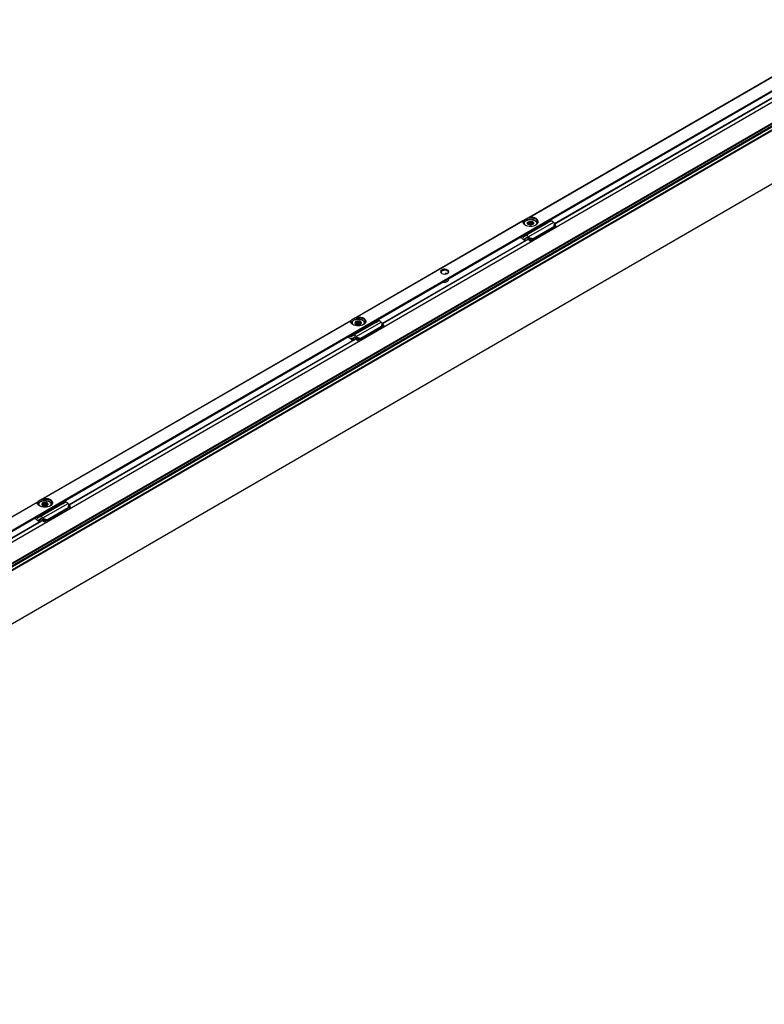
# Model space of a CAD drawing. Header units: millimetres. Extents: x -418 to 2050, y -784 to 1107.
# Tile 33 of 61: x 965 to 1301, y -764 to -319. Entities that reach past the tile are written whole.
import ezdxf

# ---------------------------------------------------------------- set-up
doc = ezdxf.new("R2010")
doc.units = ezdxf.units.MM

# ---------------------------------------------------------------- blocks, each defined once
blk = doc.blocks.new('REGLA_SV2-1340__34', base_point=(650.61, -764.37))
at = {"color": 7, "linetype": 'Continuous'}
for p, q in [((1664.6, -147.96), (661.59, -728.48)), ((1682.38, -174.63), (664.86, -763.55)), ((1206.31, -411.15), (1335.89, -336.16)), ((1128.53, -456.17), (1194.47, -418.01)), ((987.11, -538.02), (1116.69, -463.02)), ((845.68, -619.88), (975.27, -544.88))]:
    blk.add_line(p, q, dxfattribs=at)
at = {"color": 3, "linetype": 'Continuous'}
for p, q in [((1664.56, -148.05), (661.83, -728.4)), ((1680.3, -149.59), (662.78, -738.51)), ((662.97, -738.77), (1680.49, -149.85)), ((664.71, -739.05), (1682.24, -150.13)), ((664.9, -739.31), (1682.43, -150.39)), ((1673.11, -152.92), (669.97, -733.52)), ((1672.76, -152.8), (670.04, -733.15)), ((1682.43, -174.54), (664.9, -763.45)), ((1206.37, -411.25), (1335.48, -336.52)), ((1128.59, -456.27), (1194.54, -418.1)), ((987.17, -538.12), (1116.27, -463.39)), ((1116.27, -463.39), (1116.76, -463.12)), ((845.74, -619.97), (975.34, -544.97))]:
    blk.add_line(p, q, dxfattribs=at)
blk = doc.blocks.new('SOPORTE_SV2__35', base_point=(642.98, -759.21))
at = {"color": 3, "linetype": 'Continuous'}
for p, q in [((1333.43, -328.17), (1194.83, -408.39)), ((1195.12, -408.29), (1333.34, -328.29)), ((1198.41, -412.51), (1339.83, -330.66)), ((1192.01, -410.02), (1117.04, -453.41)), ((1191.92, -410.14), (1117.34, -453.3)), ((1120.62, -457.53), (1198.41, -412.51)), ((1205.83, -410.64), (1194.52, -417.19)), ((1206.03, -410.9), (1205.89, -412.57)), ((1206.29, -411.13), (1206.17, -412.54)), ((1192.03, -417.31), (1193.17, -416.65)), ((1194.72, -417.45), (1196.57, -417.96)), ((1194.83, -417.77), (1196.39, -418.2)), ((1114.23, -455.04), (975.62, -535.26)), ((1114.14, -455.16), (975.92, -535.16)), ((979.2, -539.38), (1120.62, -457.53)), ((1116.73, -462.21), (1128.05, -455.66)), ((1128.25, -455.92), (1128.11, -457.59)), ((1128.51, -456.15), (1128.39, -457.56)), ((1115.39, -461.67), (1114.25, -462.33)), ((1116.27, -463.39), (1116.76, -463.12)), ((1116.94, -462.47), (1118.79, -462.98)), ((1117.05, -462.79), (1118.61, -463.22)), ((972.81, -536.89), (834.2, -617.11)), ((972.71, -537.01), (834.5, -617.01)), ((975.31, -544.06), (986.63, -537.51)), ((837.78, -621.23), (979.2, -539.38)), ((986.83, -537.77), (986.68, -539.44)), ((987.09, -538), (986.97, -539.41)), ((973.97, -543.52), (972.83, -544.18)), ((975.52, -544.32), (977.37, -544.83)), ((975.62, -544.64), (977.19, -545.07))]:
    blk.add_line(p, q, dxfattribs=at)
at = {"color": 7, "linetype": 'Continuous'}
for p, q in [((1120.15, -458.18), (1335.49, -333.54)), ((1194.17, -408.77), (1192.4, -409.79)), ((1194.83, -408.39), (1194.17, -408.77)), ((1192.4, -409.79), (1192.01, -410.02)), ((1192.41, -411.16), (1192.41, -411.23)), ((1193.22, -416.62), (1203.35, -410.76)), ((1194.07, -411.32), (1194.12, -411.23)), ((1194.36, -411.57), (1194.07, -411.32)), ((1194.12, -411.23), (1194.11, -411.12)), ((1194.22, -411.44), (1194.22, -410.82)), ((1194.27, -411.49), (1194.27, -410.49)), ((1194.27, -410.49), (1194.6, -410.53)), ((1194.38, -411.59), (1194.36, -411.57)), ((1194.6, -411.7), (1194.6, -410.53)), ((1195.26, -410.37), (1195.6, -410.18)), ((1195.26, -411.83), (1195.26, -410.37)), ((1195.6, -410.18), (1195.89, -410.42)), ((1195.6, -411.83), (1195.6, -410.18)), ((1195.89, -411.79), (1195.89, -410.42)), ((1196.21, -418.45), (1205.52, -413.06)), ((1196.45, -411.58), (1196.45, -410.68)), ((1196.45, -410.68), (1196.74, -410.69)), ((1196.6, -411.42), (1196.55, -411.52)), ((1196.57, -417.96), (1205.89, -412.57)), ((1196.69, -411.22), (1196.69, -411.01)), ((1196.69, -411.01), (1196.71, -411.12)), ((1198.41, -411.16), (1198.4, -411.24)), ((1203.35, -410.76), (1202.67, -410.42)), ((1204.53, -410.07), (1203.35, -410.76)), ((1205.56, -413.01), (1205.52, -413.06)), ((1205.67, -412.86), (1205.56, -413.01)), ((1205.66, -412.9), (1206.31, -412.55)), ((1205.89, -412.57), (1205.67, -412.86)), ((1205.82, -412.78), (1205.77, -412.82)), ((1206.17, -412.54), (1205.82, -412.78)), ((1206.03, -410.9), (1205.83, -410.64)), ((1205.89, -412.57), (1206.17, -412.54)), ((1206.29, -411.13), (1206.03, -410.9)), ((1206.17, -412.54), (1206.91, -412.15)), ((1206.91, -412.15), (1206.29, -411.13)), ((1206.91, -412.15), (1206.31, -412.55)), ((1191.66, -417.94), (1190.6, -417.41)), ((1192.03, -417.31), (1191.36, -416.97)), ((1193.17, -416.65), (1192.28, -417.31)), ((1193.7, -417.49), (1192.81, -418.15)), ((1193.94, -417.5), (1192.81, -418.15)), ((1193.22, -416.62), (1193.17, -416.65)), ((1193.72, -417.48), (1193.7, -417.49)), ((1194.35, -417.93), (1194.15, -417.67)), ((1194.72, -417.45), (1194.5, -417.74)), ((1194.72, -417.45), (1194.52, -417.19)), ((1194.83, -417.77), (1194.72, -417.45)), ((1196.31, -414.16), (1196.31, -414.33)), ((1196.77, -414.05), (1196.77, -414.22)), ((1192.8, -418.78), (1192.75, -418.9)), ((1192.81, -418.15), (1192.76, -418.18)), ((1194.5, -417.74), (1194.35, -417.93)), ((1194.63, -417.92), (1194.49, -418.02)), ((1195.14, -419.02), (1194.49, -418.02)), ((1194.83, -417.77), (1194.63, -417.92)), ((1195.47, -418.77), (1194.83, -417.77)), ((1195.14, -419.02), (1196.06, -418.45)), ((1195.47, -418.77), (1195.14, -419.02)), ((1195.47, -418.77), (1196.39, -418.2)), ((1196.39, -418.2), (1196.06, -418.45)), ((1196.35, -418.25), (1196.21, -418.45)), ((1196.39, -418.2), (1196.35, -418.25)), ((1196.39, -418.2), (1196.57, -417.96)), ((1156.91, -434.01), (1156.91, -433.85)), ((1114.62, -454.81), (1114.23, -455.04)), ((1116.39, -453.79), (1114.62, -454.81)), ((1114.62, -456.18), (1114.62, -456.25)), ((1125.56, -455.78), (1115.43, -461.64)), ((1116.33, -456.06), (1116.19, -456.14)), ((1116.19, -456.14), (1116.42, -456.42)), ((1116.33, -456.31), (1116.33, -456.06)), ((1117.04, -453.41), (1116.39, -453.79)), ((1116.74, -455.36), (1116.6, -455.67)), ((1116.6, -456.61), (1116.6, -455.67)), ((1117.1, -455.45), (1116.74, -455.36)), ((1116.74, -456.68), (1116.74, -455.36)), ((1117.1, -456.8), (1117.1, -455.45)), ((1118.17, -455.25), (1117.81, -455.39)), ((1117.81, -456.85), (1117.81, -455.39)), ((1118.17, -456.79), (1118.17, -455.25)), ((1118.39, -455.53), (1118.17, -455.25)), ((1118.39, -456.73), (1118.39, -455.53)), ((1118.58, -456.65), (1118.65, -456.61)), ((1128.11, -457.59), (1118.79, -462.98)), ((1119.05, -455.91), (1118.83, -455.86)), ((1118.83, -456.42), (1118.83, -455.86)), ((1118.92, -456.22), (1119.05, -455.91)), ((1120.62, -456.18), (1120.62, -456.25)), ((1125.56, -455.78), (1124.89, -455.44)), ((1125.56, -455.78), (1126.75, -455.09)), ((1128.53, -457.57), (1127.88, -457.92)), ((1128.11, -457.59), (1127.89, -457.88)), ((1128.39, -457.56), (1128.03, -457.8)), ((1128.25, -455.92), (1128.05, -455.66)), ((1128.39, -457.56), (1128.11, -457.59)), ((1128.51, -456.15), (1128.25, -455.92)), ((1129.13, -457.17), (1128.39, -457.56)), ((1129.13, -457.17), (1128.51, -456.15)), ((1129.13, -457.17), (1128.53, -457.57)), ((978.73, -540.03), (1118.17, -459.32)), ((1114.25, -462.33), (1113.58, -461.99)), ((1115.39, -461.67), (1114.49, -462.33)), ((1115.43, -461.64), (1115.39, -461.67)), ((1118.17, -459.32), (1120.15, -458.18)), ((1127.74, -458.08), (1118.43, -463.47)), ((1120.3, -458.31), (1120.3, -458.48)), ((1120.49, -458.05), (1120.49, -458.21)), ((1127.78, -458.03), (1127.74, -458.08)), ((1127.89, -457.88), (1127.78, -458.03)), ((1128.03, -457.8), (1127.98, -457.83)), ((1113.88, -462.96), (1112.82, -462.43)), ((1115.02, -463.79), (1114.97, -463.92)), ((1115.03, -463.17), (1114.98, -463.2)), ((1115.92, -462.51), (1115.03, -463.17)), ((1115.03, -463.17), (1116.16, -462.52)), ((1115.93, -462.5), (1115.92, -462.51)), ((1116.57, -462.95), (1116.37, -462.69)), ((1116.57, -462.95), (1116.72, -462.76)), ((1116.71, -463.04), (1116.84, -462.94)), ((1117.35, -464.04), (1116.71, -463.04)), ((1116.72, -462.76), (1116.94, -462.47)), ((1116.94, -462.47), (1116.73, -462.21)), ((1116.84, -462.94), (1117.05, -462.79)), ((1117.05, -462.79), (1116.94, -462.47)), ((1117.69, -463.79), (1117.05, -462.79)), ((1117.69, -463.79), (1117.35, -464.04)), ((1118.61, -463.22), (1117.69, -463.79)), ((1118.61, -463.22), (1118.27, -463.47)), ((1118.57, -463.27), (1118.43, -463.47)), ((1118.61, -463.22), (1118.57, -463.27)), ((1118.79, -462.98), (1118.61, -463.22)), ((973.2, -536.66), (972.81, -536.89)), ((974.97, -535.64), (973.2, -536.66)), ((984.14, -537.63), (974.01, -543.49)), ((975.62, -535.26), (974.97, -535.64)), ((975.32, -537.21), (975.18, -537.53)), ((975.18, -538.46), (975.18, -537.53)), ((975.32, -538.53), (975.32, -537.21)), ((975.68, -537.3), (975.32, -537.21)), ((975.68, -538.65), (975.68, -537.3)), ((976.75, -537.1), (976.39, -537.25)), ((976.39, -538.7), (976.39, -537.25)), ((976.75, -538.65), (976.75, -537.1)), ((976.97, -537.38), (976.75, -537.1)), ((976.97, -538.58), (976.97, -537.38)), ((984.14, -537.63), (983.47, -537.29)), ((984.14, -537.63), (985.33, -536.94)), ((986.83, -537.77), (986.63, -537.51)), ((837.31, -621.88), (976.75, -541.17)), ((973.2, -538.03), (973.21, -538.11)), ((974.91, -537.91), (974.77, -537.99)), ((974.77, -537.99), (975, -538.27)), ((974.91, -538.16), (974.91, -537.91)), ((976.75, -541.17), (978.73, -540.03)), ((986.32, -539.93), (977, -545.32)), ((977.16, -538.5), (977.22, -538.46)), ((986.68, -539.44), (977.37, -544.83)), ((977.41, -538.27), (977.41, -537.71)), ((977.63, -537.76), (977.41, -537.71)), ((977.49, -538.07), (977.63, -537.76)), ((978.88, -540.16), (978.88, -540.33)), ((979.06, -539.9), (979.06, -540.06)), ((979.2, -538.03), (979.2, -538.1)), ((986.35, -539.88), (986.32, -539.93)), ((986.47, -539.73), (986.35, -539.88)), ((986.68, -539.44), (986.47, -539.73)), ((986.61, -539.65), (986.56, -539.68)), ((986.97, -539.41), (986.61, -539.65)), ((986.97, -539.41), (986.68, -539.44)), ((987.09, -538), (986.83, -537.77)), ((987.71, -539.02), (986.97, -539.41)), ((987.71, -539.02), (987.09, -538)), ((987.71, -539.02), (987.11, -539.42)), ((972.46, -544.81), (971.4, -544.28)), ((972.83, -544.18), (972.16, -543.84)), ((973.97, -543.52), (973.07, -544.18)), ((973.6, -545.65), (973.55, -545.77)), ((973.6, -545.02), (973.56, -545.05)), ((974.5, -544.36), (973.6, -545.02)), ((973.6, -545.02), (974.74, -544.37)), ((974.01, -543.49), (973.97, -543.52)), ((974.51, -544.35), (974.5, -544.36)), ((975.15, -544.8), (974.95, -544.54)), ((975.15, -544.8), (975.3, -544.61)), ((975.29, -544.89), (975.42, -544.79)), ((975.93, -545.89), (975.29, -544.89)), ((975.3, -544.61), (975.52, -544.32)), ((975.52, -544.32), (975.31, -544.06)), ((975.42, -544.79), (975.62, -544.64)), ((975.62, -544.64), (975.52, -544.32)), ((976.27, -545.64), (975.62, -544.64)), ((976.27, -545.64), (975.93, -545.89)), ((977.19, -545.07), (976.27, -545.64)), ((977.19, -545.07), (976.85, -545.32)), ((977.15, -545.12), (977, -545.32)), ((977.19, -545.07), (977.15, -545.12)), ((977.37, -544.83), (977.19, -545.07))]:
    blk.add_line(p, q, dxfattribs=at)
for centre, radius, start, end in [((1194.61, -411.13), 0.504, 141.4388, 178.6694), ((1195.36, -412.25), 1.88, 92.8922, 113.7103), ((1196.2, -411.11), 0.504, 321.4388, 358.6694), ((1206.24, -413.54), 0.867, 123.5454, 142.3893), ((1185.28, -426.26), 10.48, 44.5866, 52.547), ((1184.8, -426.69), 11.26, 44.6858, 49.0416), ((1117.62, -457.53), 2.15, 85.0143, 104.03), ((1119.53, -457.68), 1.09, 330.9057, 346.8177), ((1119.53, -457.51), 1.09, 330.9057, 335.5565), ((1128.46, -458.56), 0.867, 123.5454, 142.3893), ((1107.5, -471.28), 10.48, 44.5866, 52.547), ((1107.02, -471.71), 11.26, 44.6858, 49.0416), ((976.2, -539.39), 2.15, 85.0143, 104.03), ((978.11, -539.53), 1.09, 330.9057, 346.8177), ((978.11, -539.37), 1.09, 330.9057, 335.5565), ((987.04, -540.41), 0.867, 123.5454, 142.3893), ((966.08, -553.13), 10.48, 44.5866, 52.547), ((965.6, -553.56), 11.26, 44.6858, 49.0416)]:
    blk.add_arc(centre, radius, start, end, dxfattribs=at)
for points, knots in [([(1198.66, -410.51), (1198.56, -410.19), (1198.34, -409.46), (1197.13, -408.85), (1195.72, -408.55), (1194.69, -408.69), (1194.17, -408.77)], [0, 0, 0, 0, 0.965075, 2.221676, 3.738236, 5.304896, 5.304896, 5.304896, 5.304896]), ([(1195.12, -408.29), (1195.09, -408.29), (1195.04, -408.3), (1194.97, -408.32), (1194.9, -408.35), (1194.85, -408.38), (1194.83, -408.39)], [0, 0, 0, 0, 0.08736, 0.1587097, 0.2353409, 0.3163109, 0.3163109, 0.3163109, 0.3163109]), ([(1197.87, -411.74), (1198.3, -411.43), (1199.1, -410.84), (1198.66, -409.17), (1197.05, -408.39), (1195.81, -408.32), (1195.12, -408.29)], [0, 0, 0, 0, 1.455255, 2.691301, 4.367062, 6.435058, 6.435058, 6.435058, 6.435058]), ([(1192.01, -410.02), (1192, -410.03), (1191.98, -410.04), (1191.95, -410.07), (1191.93, -410.1), (1191.92, -410.13), (1191.92, -410.14)], [0, 0, 0, 0, 0.0408159, 0.0792537, 0.127506, 0.1619258, 0.1619258, 0.1619258, 0.1619258]), ([(1191.92, -410.14), (1191.95, -410.45), (1192.03, -411.14), (1192.62, -411.53), (1192.94, -411.74)], [0, 0, 0, 0, 0.890353, 1.989812, 1.989812, 1.989812, 1.989812]), ([(1192.4, -409.79), (1192.33, -409.91), (1192.19, -410.13), (1192.17, -410.38), (1192.16, -410.51)], [0, 0, 0, 0, 0.3959861, 0.7662165, 0.7662165, 0.7662165, 0.7662165]), ([(1192.16, -410.51), (1192.2, -410.74), (1192.3, -411.25), (1192.72, -411.57), (1192.94, -411.74)], [0, 0, 0, 0, 0.687645, 1.506294, 1.506294, 1.506294, 1.506294]), ([(1198.41, -411.16), (1198.4, -411.08), (1198.39, -410.89), (1198.27, -410.57), (1198.05, -410.28), (1197.73, -409.99), (1197.31, -409.73), (1196.8, -409.53), (1196.16, -409.38), (1195.51, -409.33), (1194.76, -409.37), (1194.11, -409.49), (1193.5, -409.73), (1193.06, -410), (1192.74, -410.29), (1192.55, -410.58), (1192.43, -410.87), (1192.41, -411.07), (1192.41, -411.16)], [0, 0, 0, 0, 0.2446, 0.579496, 0.993709, 1.326785, 1.866913, 2.456779, 2.982264, 3.842095, 4.392626, 5.227351, 5.817217, 6.357345, 6.748053, 7.104787, 7.401351, 7.684349, 7.684349, 7.684349, 7.684349]), ([(1192.94, -411.74), (1193.31, -411.91), (1194.09, -412.26), (1195.41, -412.37), (1196.72, -412.26), (1197.5, -411.91), (1197.87, -411.74)], [0, 0, 0, 0, 1.213054, 2.555157, 3.897261, 5.110315, 5.110315, 5.110315, 5.110315]), ([(1194.07, -411.32), (1194.01, -411.17), (1193.88, -410.86), (1194.12, -410.62), (1194.25, -410.49)], [0, 0, 0, 0, 0.4356856, 0.9330723, 0.9330723, 0.9330723, 0.9330723]), ([(1194.38, -411.59), (1194.32, -411.55), (1194.2, -411.48), (1194.11, -411.37), (1194.07, -411.32)], [0, 0, 0, 0, 0.2239465, 0.4200718, 0.4200718, 0.4200718, 0.4200718]), ([(1194.22, -410.82), (1194.22, -410.79), (1194.23, -410.74), (1194.24, -410.66), (1194.25, -410.58), (1194.26, -410.52), (1194.27, -410.49)], [0, 0, 0, 0, 0.0765587, 0.1596244, 0.2416197, 0.3297372, 0.3297372, 0.3297372, 0.3297372]), ([(1194.25, -410.49), (1194.45, -410.38), (1194.87, -410.16), (1195.35, -410.17), (1195.6, -410.18)], [0, 0, 0, 0, 0.667155, 1.406092, 1.406092, 1.406092, 1.406092]), ([(1195.6, -410.18), (1195.74, -410.19), (1196, -410.22), (1196.33, -410.34), (1196.59, -410.5), (1196.69, -410.63), (1196.74, -410.69)], [0, 0, 0, 0, 0.403195, 0.789133, 1.060802, 1.29056, 1.29056, 1.29056, 1.29056]), ([(1195.89, -410.42), (1196, -410.45), (1196.2, -410.51), (1196.37, -410.62), (1196.45, -410.68)], [0, 0, 0, 0, 0.3295971, 0.6222375, 0.6222375, 0.6222375, 0.6222375]), ([(1196.55, -411.52), (1196.53, -411.53), (1196.49, -411.56), (1196.45, -411.58), (1196.43, -411.59)], [0, 0, 0, 0, 0.0704419, 0.1428296, 0.1428296, 0.1428296, 0.1428296]), ([(1198.21, -413.01), (1198, -413.22), (1197.54, -413.71), (1196.9, -413.89), (1196.54, -413.99)], [0, 0, 0, 0, 0.876211, 1.967943, 1.967943, 1.967943, 1.967943]), ([(1196.74, -410.69), (1196.8, -410.84), (1196.93, -411.15), (1196.68, -411.39), (1196.55, -411.52)], [0, 0, 0, 0, 0.4357913, 0.9355038, 0.9355038, 0.9355038, 0.9355038]), ([(1196.74, -410.69), (1196.74, -410.72), (1196.73, -410.77), (1196.72, -410.86), (1196.71, -410.94), (1196.7, -410.99), (1196.69, -411.01)], [0, 0, 0, 0, 0.0879914, 0.1698783, 0.2530704, 0.3297372, 0.3297372, 0.3297372, 0.3297372]), ([(1196.77, -414.22), (1197.17, -414.08), (1197.87, -413.84), (1198.22, -413.19), (1198.38, -412.91)], [0, 0, 0, 0, 1.214021, 2.142533, 2.142533, 2.142533, 2.142533]), ([(1196.77, -414.05), (1197.12, -413.93), (1197.75, -413.72), (1198.14, -413.18), (1198.31, -412.95)], [0, 0, 0, 0, 1.082248, 1.936394, 1.936394, 1.936394, 1.936394]), ([(1197.87, -411.74), (1198.1, -411.57), (1198.51, -411.25), (1198.61, -410.74), (1198.66, -410.51)], [0, 0, 0, 0, 0.818649, 1.506294, 1.506294, 1.506294, 1.506294]), ([(1205.83, -410.64), (1205.62, -410.4), (1205.27, -409.99), (1204.75, -410.05), (1204.53, -410.07)], [0, 0, 0, 0, 0.879341, 1.502415, 1.502415, 1.502415, 1.502415]), ([(1192.03, -417.31), (1192.07, -417.32), (1192.15, -417.36), (1192.22, -417.33), (1192.26, -417.32)], [0, 0, 0, 0, 0.1279345, 0.2345827, 0.2345827, 0.2345827, 0.2345827]), ([(1194.52, -417.19), (1194.31, -416.95), (1193.96, -416.54), (1193.43, -416.6), (1193.22, -416.62)], [0, 0, 0, 0, 0.879341, 1.502415, 1.502415, 1.502415, 1.502415]), ([(1194.15, -417.67), (1194.08, -417.59), (1193.96, -417.46), (1193.79, -417.48), (1193.72, -417.48)], [0, 0, 0, 0, 0.2931137, 0.500805, 0.500805, 0.500805, 0.500805]), ([(1195.82, -414.39), (1195.9, -414.38), (1196.06, -414.37), (1196.22, -414.34), (1196.31, -414.33)], [0, 0, 0, 0, 0.2468578, 0.4927179, 0.4927179, 0.4927179, 0.4927179]), ([(1196.17, -414.19), (1196.19, -414.18), (1196.24, -414.18), (1196.28, -414.17), (1196.31, -414.16)], [0, 0, 0, 0, 0.0691223, 0.1381315, 0.1381315, 0.1381315, 0.1381315]), ([(1196.54, -413.99), (1196.53, -413.99), (1196.51, -414), (1196.49, -414), (1196.48, -414.01)], [0, 0, 0, 0, 0.03052384, 0.06108755, 0.06108755, 0.06108755, 0.06108755]), ([(1192.76, -418.18), (1192.67, -418.22), (1192.48, -418.29), (1192.28, -418.23), (1192.18, -418.19)], [0, 0, 0, 0, 0.2772697, 0.5991556, 0.5991556, 0.5991556, 0.5991556]), ([(1193.16, -418.77), (1193.09, -418.79), (1192.95, -418.83), (1192.82, -418.88), (1192.75, -418.9)], [0, 0, 0, 0, 0.2122461, 0.4247161, 0.4247161, 0.4247161, 0.4247161]), ([(1192.8, -418.78), (1192.91, -418.74), (1193.11, -418.67), (1193.35, -418.6), (1193.5, -418.55), (1193.55, -418.54), (1193.57, -418.53)], [0, 0, 0, 0, 0.3297602, 0.6589737, 0.7331946, 0.8073878, 0.8073878, 0.8073878, 0.8073878]), ([(1194.49, -418.02), (1194.48, -418.01), (1194.46, -418), (1194.42, -417.98), (1194.39, -417.96), (1194.36, -417.94), (1194.35, -417.93)], [0, 0, 0, 0, 0.0408745, 0.0819997, 0.1230501, 0.1643534, 0.1643534, 0.1643534, 0.1643534]), ([(1196.06, -418.45), (1196.07, -418.45), (1196.09, -418.45), (1196.13, -418.45), (1196.17, -418.45), (1196.2, -418.45), (1196.21, -418.45)], [0, 0, 0, 0, 0.0384606, 0.076677, 0.1145063, 0.152093, 0.152093, 0.152093, 0.152093]), ([(1158.04, -432.14), (1157.59, -432), (1156.7, -431.71), (1155.44, -431.9), (1154.52, -432.95), (1155.07, -433.45), (1155.35, -433.7)], [0, 0, 0, 0, 1.383236, 2.765803, 3.721655, 4.680409, 4.680409, 4.680409, 4.680409]), ([(1157.86, -432.45), (1157.58, -432.34), (1157, -432.11), (1156.11, -432.19), (1155.29, -432.47), (1155.12, -432.93), (1155.04, -433.12)], [0, 0, 0, 0, 0.884332, 1.839193, 2.658943, 3.257962, 3.257962, 3.257962, 3.257962]), ([(1157.86, -432.53), (1157.58, -432.42), (1157, -432.19), (1156.12, -432.27), (1155.35, -432.53), (1155.13, -432.95), (1155.04, -433.12)], [0, 0, 0, 0, 0.884332, 1.839193, 2.609649, 3.184466, 3.184466, 3.184466, 3.184466]), ([(1155.04, -433.12), (1155.04, -433.14), (1155.04, -433.16), (1155.04, -433.19), (1155.04, -433.21)], [0, 0, 0, 0, 0.04227163, 0.08418041, 0.08418041, 0.08418041, 0.08418041]), ([(1155.04, -433.21), (1155.08, -433.31), (1155.16, -433.53), (1155.35, -433.67), (1155.45, -433.75)], [0, 0, 0, 0, 0.3176636, 0.6920258, 0.6920258, 0.6920258, 0.6920258]), ([(1157.15, -433.71), (1157.12, -433.71), (1157.06, -433.71), (1156.99, -433.73), (1156.93, -433.78), (1156.92, -433.82), (1156.91, -433.85)], [0, 0, 0, 0, 0.0833404, 0.1596423, 0.2339038, 0.30153, 0.30153, 0.30153, 0.30153]), ([(1157.67, -433.86), (1157.59, -433.83), (1157.42, -433.76), (1157.24, -433.73), (1157.15, -433.71)], [0, 0, 0, 0, 0.2621151, 0.5445455, 0.5445455, 0.5445455, 0.5445455]), ([(1158.34, -433.12), (1158.31, -432.99), (1158.25, -432.7), (1158, -432.54), (1157.86, -432.45)], [0, 0, 0, 0, 0.3864353, 0.8596324, 0.8596324, 0.8596324, 0.8596324]), ([(1158.34, -433.12), (1158.3, -433.01), (1158.21, -432.76), (1157.98, -432.61), (1157.86, -432.53)], [0, 0, 0, 0, 0.3539248, 0.781595, 0.781595, 0.781595, 0.781595]), ([(1157.94, -433.75), (1158.04, -433.67), (1158.23, -433.53), (1158.31, -433.31), (1158.34, -433.21)], [0, 0, 0, 0, 0.3743622, 0.6920258, 0.6920258, 0.6920258, 0.6920258]), ([(1158.03, -433.7), (1158.31, -433.44), (1158.87, -432.92), (1158.31, -432.4), (1158.04, -432.14)], [0, 0, 0, 0, 0.959582, 1.917227, 1.917227, 1.917227, 1.917227]), ([(1158.34, -433.21), (1158.34, -433.19), (1158.34, -433.16), (1158.34, -433.14), (1158.34, -433.12)], [0, 0, 0, 0, 0.0418557, 0.08418041, 0.08418041, 0.08418041, 0.08418041]), ([(1155.89, -437.5), (1156.01, -437.54), (1156.28, -437.61), (1156.83, -437.64), (1157.47, -437.55), (1158.15, -437.24), (1158.28, -436.84), (1158.34, -436.67)], [0, 0, 0, 0, 0.393099, 0.817655, 1.66033, 2.344422, 2.876379, 2.876379, 2.876379, 2.876379]), ([(1158.34, -436.67), (1158.33, -436.58), (1158.31, -436.41), (1158.19, -436.27), (1158.13, -436.2)], [0, 0, 0, 0, 0.2479844, 0.5215295, 0.5215295, 0.5215295, 0.5215295]), ([(1114.14, -455.16), (1114.14, -455.14), (1114.15, -455.12), (1114.17, -455.08), (1114.2, -455.06), (1114.22, -455.04), (1114.23, -455.04)], [0, 0, 0, 0, 0.045999, 0.0826403, 0.121086, 0.1619111, 0.1619111, 0.1619111, 0.1619111]), ([(1115.16, -456.76), (1114.83, -456.55), (1114.25, -456.16), (1114.17, -455.47), (1114.14, -455.16)], [0, 0, 0, 0, 1.099459, 1.989812, 1.989812, 1.989812, 1.989812]), ([(1114.37, -455.53), (1114.39, -455.4), (1114.41, -455.15), (1114.55, -454.93), (1114.62, -454.81)], [0, 0, 0, 0, 0.3702304, 0.7662165, 0.7662165, 0.7662165, 0.7662165]), ([(1115.16, -456.76), (1114.93, -456.59), (1114.52, -456.27), (1114.42, -455.76), (1114.37, -455.53)], [0, 0, 0, 0, 0.818649, 1.506294, 1.506294, 1.506294, 1.506294]), ([(1114.62, -456.18), (1114.63, -456.09), (1114.65, -455.89), (1114.77, -455.58), (1114.98, -455.3), (1115.3, -455.01), (1115.72, -454.75), (1116.33, -454.51), (1116.98, -454.38), (1117.68, -454.35), (1118.32, -454.39), (1118.93, -454.52), (1119.5, -454.73), (1119.94, -454.99), (1120.29, -455.31), (1120.48, -455.59), (1120.6, -455.88), (1120.61, -456.07), (1120.62, -456.18)], [0, 0, 0, 0, 0.282998, 0.579562, 0.993775, 1.32685, 1.866979, 2.456845, 3.291569, 3.842101, 4.547116, 5.227569, 5.707593, 6.357304, 6.748012, 7.104746, 7.356366, 7.684193, 7.684193, 7.684193, 7.684193]), ([(1120.09, -456.76), (1119.72, -456.93), (1118.94, -457.28), (1117.62, -457.39), (1116.31, -457.28), (1115.53, -456.93), (1115.16, -456.76)], [0, 0, 0, 0, 1.213054, 2.555157, 3.897261, 5.110315, 5.110315, 5.110315, 5.110315]), ([(1116.74, -455.35), (1116.64, -455.4), (1116.46, -455.5), (1116.25, -455.71), (1116.18, -455.91), (1116.17, -456.05), (1116.19, -456.11), (1116.19, -456.14)], [0, 0, 0, 0, 0.33574, 0.619983, 0.868795, 0.956908, 1.043796, 1.043796, 1.043796, 1.043796]), ([(1116.19, -456.14), (1116.23, -456.23), (1116.32, -456.43), (1116.5, -456.55), (1116.6, -456.61)], [0, 0, 0, 0, 0.2912348, 0.6416786, 0.6416786, 0.6416786, 0.6416786]), ([(1116.6, -455.67), (1116.53, -455.73), (1116.41, -455.83), (1116.36, -455.99), (1116.33, -456.06)], [0, 0, 0, 0, 0.2557517, 0.4766224, 0.4766224, 0.4766224, 0.4766224]), ([(1116.39, -453.79), (1116.91, -453.71), (1117.94, -453.56), (1119.35, -453.87), (1120.55, -454.47), (1120.78, -455.21), (1120.87, -455.53)], [0, 0, 0, 0, 1.56666, 3.08322, 4.339821, 5.304896, 5.304896, 5.304896, 5.304896]), ([(1116.42, -456.42), (1116.44, -456.45), (1116.5, -456.52), (1116.57, -456.58), (1116.6, -456.61)], [0, 0, 0, 0, 0.128614, 0.2683801, 0.2683801, 0.2683801, 0.2683801]), ([(1116.6, -456.61), (1116.62, -456.62), (1116.66, -456.64), (1116.69, -456.66), (1116.71, -456.67)], [0, 0, 0, 0, 0.0601138, 0.1218784, 0.1218784, 0.1218784, 0.1218784]), ([(1116.71, -456.67), (1117.02, -456.77), (1117.65, -456.95), (1118.27, -456.75), (1118.58, -456.65)], [0, 0, 0, 0, 0.959348, 1.912814, 1.912814, 1.912814, 1.912814]), ([(1118.17, -455.25), (1117.93, -455.21), (1117.44, -455.13), (1116.98, -455.28), (1116.74, -455.35)], [0, 0, 0, 0, 0.73051, 1.44691, 1.44691, 1.44691, 1.44691]), ([(1117.04, -453.41), (1117.07, -453.4), (1117.11, -453.37), (1117.19, -453.34), (1117.27, -453.31), (1117.32, -453.31), (1117.34, -453.3)], [0, 0, 0, 0, 0.0809514, 0.1575667, 0.256438, 0.316333, 0.316333, 0.316333, 0.316333]), ([(1117.34, -453.3), (1118.03, -453.34), (1119.27, -453.41), (1120.88, -454.19), (1121.32, -455.86), (1120.52, -456.45), (1120.09, -456.76)], [0, 0, 0, 0, 2.067995, 3.743757, 4.979803, 6.435058, 6.435058, 6.435058, 6.435058]), ([(1119.05, -455.91), (1119.03, -455.83), (1118.96, -455.65), (1118.73, -455.46), (1118.46, -455.32), (1118.27, -455.27), (1118.17, -455.25)], [0, 0, 0, 0, 0.25497, 0.568479, 0.855657, 1.160268, 1.160268, 1.160268, 1.160268]), ([(1118.83, -455.86), (1118.77, -455.79), (1118.65, -455.65), (1118.48, -455.58), (1118.39, -455.53)], [0, 0, 0, 0, 0.2547805, 0.5512749, 0.5512749, 0.5512749, 0.5512749]), ([(1118.65, -456.61), (1118.79, -456.52), (1119.05, -456.35), (1119.05, -456.04), (1119.05, -455.91)], [0, 0, 0, 0, 0.4813127, 0.8605475, 0.8605475, 0.8605475, 0.8605475]), ([(1118.65, -456.61), (1118.71, -456.55), (1118.84, -456.45), (1118.89, -456.29), (1118.92, -456.22)], [0, 0, 0, 0, 0.2613993, 0.4832661, 0.4832661, 0.4832661, 0.4832661]), ([(1120.87, -455.53), (1120.83, -455.76), (1120.73, -456.27), (1120.31, -456.59), (1120.09, -456.76)], [0, 0, 0, 0, 0.687645, 1.506294, 1.506294, 1.506294, 1.506294]), ([(1128.05, -455.66), (1127.84, -455.42), (1127.49, -455.01), (1126.96, -455.07), (1126.75, -455.09)], [0, 0, 0, 0, 0.879341, 1.502415, 1.502415, 1.502415, 1.502415]), ([(1116.73, -462.21), (1116.53, -461.97), (1116.18, -461.56), (1115.65, -461.61), (1115.43, -461.64)], [0, 0, 0, 0, 0.879341, 1.502415, 1.502415, 1.502415, 1.502415]), ([(1120.3, -458.48), (1119.99, -458.72), (1119.33, -459.24), (1118.49, -459.35), (1118.03, -459.41)], [0, 0, 0, 0, 1.137278, 2.487737, 2.487737, 2.487737, 2.487737]), ([(1120.3, -458.31), (1120.04, -458.53), (1119.48, -458.99), (1118.77, -459.13), (1118.39, -459.2)], [0, 0, 0, 0, 0.983543, 2.137266, 2.137266, 2.137266, 2.137266]), ([(1118.7, -459.02), (1119.05, -458.93), (1119.71, -458.75), (1120.18, -458.28), (1120.4, -458.06)], [0, 0, 0, 0, 1.078891, 1.987134, 1.987134, 1.987134, 1.987134]), ([(1120.3, -458.31), (1120.28, -458.31), (1120.25, -458.3), (1120.23, -458.29), (1120.22, -458.28)], [0, 0, 0, 0, 0.0471094, 0.08958151, 0.08958151, 0.08958151, 0.08958151]), ([(1120.27, -458.22), (1120.3, -458.21), (1120.37, -458.19), (1120.45, -458.2), (1120.49, -458.21)], [0, 0, 0, 0, 0.1050361, 0.219225, 0.219225, 0.219225, 0.219225]), ([(1120.4, -458.06), (1120.41, -458.05), (1120.41, -458.04), (1120.42, -458.03), (1120.42, -458.03)], [0, 0, 0, 0, 0.02094351, 0.04175739, 0.04175739, 0.04175739, 0.04175739]), ([(1120.42, -458.04), (1120.43, -458.04), (1120.45, -458.04), (1120.47, -458.04), (1120.49, -458.05)], [0, 0, 0, 0, 0.03432761, 0.06951639, 0.06951639, 0.06951639, 0.06951639]), ([(1114.25, -462.33), (1114.29, -462.34), (1114.37, -462.38), (1114.44, -462.35), (1114.48, -462.34)], [0, 0, 0, 0, 0.1279345, 0.2345827, 0.2345827, 0.2345827, 0.2345827]), ([(1114.98, -463.2), (1114.89, -463.24), (1114.7, -463.31), (1114.5, -463.24), (1114.4, -463.21)], [0, 0, 0, 0, 0.2772697, 0.5991556, 0.5991556, 0.5991556, 0.5991556]), ([(1114.97, -463.92), (1115.04, -463.9), (1115.17, -463.85), (1115.31, -463.81), (1115.37, -463.79)], [0, 0, 0, 0, 0.2124641, 0.4247161, 0.4247161, 0.4247161, 0.4247161]), ([(1115.79, -463.55), (1115.76, -463.55), (1115.72, -463.57), (1115.57, -463.62), (1115.33, -463.69), (1115.12, -463.76), (1115.02, -463.79)], [0, 0, 0, 0, 0.074194, 0.1484141, 0.477642, 0.8073878, 0.8073878, 0.8073878, 0.8073878]), ([(1116.37, -462.69), (1116.3, -462.61), (1116.18, -462.48), (1116.01, -462.49), (1115.93, -462.5)], [0, 0, 0, 0, 0.2931137, 0.500805, 0.500805, 0.500805, 0.500805]), ([(1116.71, -463.04), (1116.7, -463.03), (1116.68, -463.02), (1116.64, -462.99), (1116.61, -462.97), (1116.58, -462.96), (1116.57, -462.95)], [0, 0, 0, 0, 0.0408745, 0.0819997, 0.1230501, 0.1643534, 0.1643534, 0.1643534, 0.1643534]), ([(1118.43, -463.47), (1118.41, -463.47), (1118.39, -463.47), (1118.35, -463.47), (1118.31, -463.47), (1118.29, -463.47), (1118.27, -463.47)], [0, 0, 0, 0, 0.0375867, 0.075416, 0.1136324, 0.152093, 0.152093, 0.152093, 0.152093]), ([(972.71, -537.01), (972.72, -537), (972.72, -536.97), (972.75, -536.94), (972.78, -536.91), (972.8, -536.89), (972.81, -536.89)], [0, 0, 0, 0, 0.0399121, 0.0826655, 0.1211112, 0.1619362, 0.1619362, 0.1619362, 0.1619362]), ([(973.74, -538.61), (973.41, -538.4), (972.83, -538.01), (972.75, -537.32), (972.71, -537.01)], [0, 0, 0, 0, 1.099459, 1.989812, 1.989812, 1.989812, 1.989812]), ([(972.95, -537.38), (972.96, -537.25), (972.99, -537), (973.13, -536.78), (973.2, -536.66)], [0, 0, 0, 0, 0.3702304, 0.7662165, 0.7662165, 0.7662165, 0.7662165]), ([(973.74, -538.61), (973.51, -538.44), (973.1, -538.12), (973, -537.61), (972.95, -537.38)], [0, 0, 0, 0, 0.818649, 1.506294, 1.506294, 1.506294, 1.506294]), ([(973.2, -538.03), (973.21, -537.92), (973.23, -537.73), (973.35, -537.44), (973.54, -537.16), (973.83, -536.89), (974.26, -536.62), (974.82, -536.39), (975.51, -536.24), (976.15, -536.2), (976.85, -536.24), (977.53, -536.37), (978.15, -536.62), (978.57, -536.89), (978.86, -537.16), (979.05, -537.44), (979.18, -537.73), (979.19, -537.92), (979.2, -538.03)], [0, 0, 0, 0, 0.327827, 0.579447, 0.936182, 1.326889, 1.753731, 2.45679, 3.137244, 3.842258, 4.39279, 5.227514, 5.930574, 6.357415, 6.748123, 7.104857, 7.356478, 7.684304, 7.684304, 7.684304, 7.684304]), ([(975.32, -537.2), (975.22, -537.25), (975.04, -537.35), (974.83, -537.56), (974.76, -537.76), (974.75, -537.9), (974.77, -537.96), (974.77, -537.99)], [0, 0, 0, 0, 0.33574, 0.619983, 0.868795, 0.956908, 1.043796, 1.043796, 1.043796, 1.043796]), ([(975.18, -537.53), (975.11, -537.58), (974.99, -537.68), (974.93, -537.84), (974.91, -537.91)], [0, 0, 0, 0, 0.2557517, 0.4766224, 0.4766224, 0.4766224, 0.4766224]), ([(974.97, -535.64), (975.49, -535.56), (976.52, -535.41), (977.93, -535.72), (979.13, -536.33), (979.36, -537.06), (979.45, -537.38)], [0, 0, 0, 0, 1.56666, 3.08322, 4.339821, 5.304896, 5.304896, 5.304896, 5.304896]), ([(976.75, -537.1), (976.5, -537.06), (976.02, -536.98), (975.55, -537.13), (975.32, -537.2)], [0, 0, 0, 0, 0.73051, 1.44691, 1.44691, 1.44691, 1.44691]), ([(975.62, -535.26), (975.64, -535.25), (975.69, -535.22), (975.76, -535.19), (975.84, -535.16), (975.89, -535.16), (975.92, -535.16)], [0, 0, 0, 0, 0.070497, 0.1575631, 0.2429165, 0.316332, 0.316332, 0.316332, 0.316332]), ([(975.92, -535.16), (976.61, -535.19), (977.85, -535.26), (979.45, -536.04), (979.89, -537.71), (979.1, -538.3), (978.67, -538.61)], [0, 0, 0, 0, 2.067995, 3.743757, 4.979803, 6.435058, 6.435058, 6.435058, 6.435058]), ([(977.63, -537.76), (977.6, -537.68), (977.54, -537.5), (977.31, -537.31), (977.04, -537.17), (976.85, -537.12), (976.75, -537.1)], [0, 0, 0, 0, 0.25497, 0.568479, 0.855657, 1.160268, 1.160268, 1.160268, 1.160268]), ([(977.41, -537.71), (977.35, -537.65), (977.23, -537.51), (977.06, -537.43), (976.97, -537.38)], [0, 0, 0, 0, 0.2547805, 0.5512749, 0.5512749, 0.5512749, 0.5512749]), ([(979.45, -537.38), (979.41, -537.61), (979.31, -538.12), (978.89, -538.44), (978.67, -538.61)], [0, 0, 0, 0, 0.687645, 1.506294, 1.506294, 1.506294, 1.506294]), ([(986.63, -537.51), (986.42, -537.27), (986.07, -536.86), (985.54, -536.92), (985.33, -536.94)], [0, 0, 0, 0, 0.879341, 1.502415, 1.502415, 1.502415, 1.502415]), ([(978.67, -538.61), (978.3, -538.78), (977.51, -539.13), (976.2, -539.24), (974.89, -539.13), (974.11, -538.78), (973.74, -538.61)], [0, 0, 0, 0, 1.213054, 2.555157, 3.897261, 5.110315, 5.110315, 5.110315, 5.110315]), ([(974.77, -537.99), (974.81, -538.08), (974.89, -538.28), (975.08, -538.4), (975.18, -538.46)], [0, 0, 0, 0, 0.2912348, 0.6416786, 0.6416786, 0.6416786, 0.6416786]), ([(975, -538.27), (975.02, -538.3), (975.08, -538.37), (975.15, -538.43), (975.18, -538.46)], [0, 0, 0, 0, 0.128614, 0.2683801, 0.2683801, 0.2683801, 0.2683801]), ([(975.18, -538.46), (975.2, -538.47), (975.23, -538.49), (975.27, -538.51), (975.29, -538.52)], [0, 0, 0, 0, 0.0601138, 0.1218784, 0.1218784, 0.1218784, 0.1218784]), ([(975.29, -538.52), (975.62, -538.62), (976.27, -538.81), (976.91, -538.58), (977.22, -538.46)], [0, 0, 0, 0, 1.000348, 1.984571, 1.984571, 1.984571, 1.984571]), ([(978.88, -540.33), (978.57, -540.57), (977.91, -541.09), (977.07, -541.2), (976.61, -541.26)], [0, 0, 0, 0, 1.137278, 2.487737, 2.487737, 2.487737, 2.487737]), ([(978.88, -540.16), (978.62, -540.38), (978.06, -540.84), (977.35, -540.98), (976.97, -541.05)], [0, 0, 0, 0, 0.982669, 2.130428, 2.130428, 2.130428, 2.130428]), ([(977.22, -538.46), (977.37, -538.37), (977.62, -538.2), (977.63, -537.89), (977.63, -537.76)], [0, 0, 0, 0, 0.4813127, 0.8605475, 0.8605475, 0.8605475, 0.8605475]), ([(977.22, -538.46), (977.29, -538.41), (977.42, -538.3), (977.47, -538.14), (977.49, -538.07)], [0, 0, 0, 0, 0.2613993, 0.4832661, 0.4832661, 0.4832661, 0.4832661]), ([(977.28, -540.88), (977.63, -540.78), (978.29, -540.61), (978.76, -540.13), (978.98, -539.91)], [0, 0, 0, 0, 1.078891, 1.987134, 1.987134, 1.987134, 1.987134]), ([(978.88, -540.16), (978.86, -540.16), (978.83, -540.15), (978.81, -540.14), (978.79, -540.13)], [0, 0, 0, 0, 0.0471094, 0.08958151, 0.08958151, 0.08958151, 0.08958151]), ([(978.85, -540.07), (978.88, -540.06), (978.95, -540.05), (979.03, -540.06), (979.06, -540.06)], [0, 0, 0, 0, 0.1050361, 0.219225, 0.219225, 0.219225, 0.219225]), ([(978.98, -539.91), (978.98, -539.91), (978.99, -539.89), (979, -539.88), (979, -539.88)], [0, 0, 0, 0, 0.02058774, 0.04175707, 0.04175707, 0.04175707, 0.04175707]), ([(979, -539.89), (979.01, -539.89), (979.03, -539.89), (979.05, -539.9), (979.06, -539.9)], [0, 0, 0, 0, 0.03478259, 0.07002863, 0.07002863, 0.07002863, 0.07002863]), ([(972.83, -544.18), (972.87, -544.19), (972.95, -544.23), (973.02, -544.2), (973.06, -544.19)], [0, 0, 0, 0, 0.1279345, 0.2345827, 0.2345827, 0.2345827, 0.2345827]), ([(973.56, -545.05), (973.47, -545.09), (973.28, -545.16), (973.08, -545.1), (972.97, -545.06)], [0, 0, 0, 0, 0.2772697, 0.5991556, 0.5991556, 0.5991556, 0.5991556]), ([(973.55, -545.77), (973.62, -545.75), (973.75, -545.7), (973.88, -545.66), (973.95, -545.64)], [0, 0, 0, 0, 0.2124641, 0.4247161, 0.4247161, 0.4247161, 0.4247161]), ([(974.37, -545.4), (974.34, -545.4), (974.3, -545.42), (974.14, -545.47), (973.91, -545.54), (973.7, -545.61), (973.6, -545.65)], [0, 0, 0, 0, 0.0741933, 0.1484141, 0.4776272, 0.8073878, 0.8073878, 0.8073878, 0.8073878]), ([(975.31, -544.06), (975.11, -543.82), (974.75, -543.41), (974.23, -543.46), (974.01, -543.49)], [0, 0, 0, 0, 0.879341, 1.502415, 1.502415, 1.502415, 1.502415]), ([(974.95, -544.54), (974.88, -544.46), (974.76, -544.33), (974.59, -544.35), (974.51, -544.35)], [0, 0, 0, 0, 0.2931137, 0.500805, 0.500805, 0.500805, 0.500805]), ([(975.29, -544.89), (975.28, -544.88), (975.25, -544.87), (975.22, -544.85), (975.18, -544.82), (975.16, -544.81), (975.15, -544.8)], [0, 0, 0, 0, 0.0408745, 0.0819997, 0.1230501, 0.1643534, 0.1643534, 0.1643534, 0.1643534]), ([(977, -545.32), (976.99, -545.32), (976.97, -545.32), (976.93, -545.32), (976.89, -545.32), (976.87, -545.32), (976.85, -545.32)], [0, 0, 0, 0, 0.0375867, 0.075416, 0.1136324, 0.152093, 0.152093, 0.152093, 0.152093])]:
    blk.add_open_spline(points, degree=3, knots=knots, dxfattribs=at)
at = {"color": 3, "linetype": 'Continuous'}
for points, knots in [([(1192.41, -411.23), (1192.41, -411.22), (1192.41, -411.2), (1192.41, -411.17), (1192.41, -411.16)], [0, 0, 0, 0, 0.03402689, 0.07106635, 0.07106635, 0.07106635, 0.07106635]), ([(1192.87, -411.69), (1192.73, -411.43), (1192.45, -410.89), (1193.12, -409.89), (1194.42, -409.39), (1196.03, -409.33), (1197.47, -409.74), (1198.25, -410.62), (1198.19, -411.32), (1198.03, -411.56), (1197.94, -411.69)], [0, 0, 0, 0, 0.817928, 1.688472, 3.159641, 4.886969, 6.449636, 7.584512, 8.004053, 8.449462, 8.449462, 8.449462, 8.449462]), ([(1198.41, -411.16), (1198.41, -411.17), (1198.41, -411.2), (1198.4, -411.22), (1198.4, -411.24)], [0, 0, 0, 0, 0.03753313, 0.07497553, 0.07497553, 0.07497553, 0.07497553]), ([(1114.62, -456.18), (1114.62, -456.19), (1114.62, -456.22), (1114.62, -456.24), (1114.62, -456.25)], [0, 0, 0, 0, 0.03705251, 0.0710663, 0.0710663, 0.0710663, 0.0710663]), ([(1120.22, -456.63), (1120.3, -456.47), (1120.47, -456.15), (1120.37, -455.59), (1120, -455.11), (1119.33, -454.69), (1118.38, -454.41), (1117.26, -454.37), (1116.26, -454.56), (1115.5, -454.92), (1115.02, -455.35), (1114.78, -455.88), (1114.85, -456.3), (1114.98, -456.56), (1115.05, -456.66), (1115.09, -456.7)], [0, 0, 0, 0, 0.538476, 1.043274, 1.613531, 2.309922, 3.391839, 4.538568, 5.665469, 6.414856, 7.034698, 7.561693, 8.077956, 8.251383, 8.431256, 8.431256, 8.431256, 8.431256]), ([(1120.16, -456.7), (1120.17, -456.69), (1120.19, -456.67), (1120.21, -456.64), (1120.22, -456.63)], [0, 0, 0, 0, 0.04691997, 0.09338916, 0.09338916, 0.09338916, 0.09338916]), ([(1120.62, -456.25), (1120.62, -456.24), (1120.62, -456.22), (1120.62, -456.19), (1120.62, -456.18)], [0, 0, 0, 0, 0.03405566, 0.07106634, 0.07106634, 0.07106634, 0.07106634]), ([(978.79, -538.48), (978.88, -538.32), (979.05, -538.01), (978.95, -537.44), (978.58, -536.96), (977.91, -536.54), (976.96, -536.26), (975.84, -536.22), (974.83, -536.41), (974.08, -536.77), (973.6, -537.2), (973.36, -537.73), (973.43, -538.15), (973.56, -538.41), (973.63, -538.51), (973.67, -538.56)], [0, 0, 0, 0, 0.538476, 1.043274, 1.613531, 2.309922, 3.391839, 4.538568, 5.665469, 6.414856, 7.034698, 7.561693, 8.077956, 8.251383, 8.431256, 8.431256, 8.431256, 8.431256]), ([(973.2, -538.03), (973.2, -538.04), (973.2, -538.07), (973.2, -538.09), (973.21, -538.11)], [0, 0, 0, 0, 0.03753591, 0.07495568, 0.07495568, 0.07495568, 0.07495568]), ([(978.74, -538.56), (978.75, -538.54), (978.77, -538.52), (978.79, -538.49), (978.79, -538.48)], [0, 0, 0, 0, 0.04691997, 0.09338916, 0.09338916, 0.09338916, 0.09338916]), ([(979.2, -538.1), (979.2, -538.09), (979.2, -538.07), (979.2, -538.04), (979.2, -538.03)], [0, 0, 0, 0, 0.03405566, 0.07106634, 0.07106634, 0.07106634, 0.07106634])]:
    blk.add_open_spline(points, degree=3, knots=knots, dxfattribs=at)
at = {"color": 7, "linetype": 'Continuous'}
for points in [[(1196.43, -411.59), (1196.09, -411.72), (1195.41, -411.96), (1194.72, -411.72), (1194.38, -411.59)], [(1192.26, -417.32), (1192.26, -417.32), (1192.27, -417.31), (1192.27, -417.31), (1192.28, -417.31)], [(1155.35, -433.7), (1155.8, -433.86), (1156.69, -434.18), (1157.58, -433.86), (1158.03, -433.7)], [(1114.48, -462.34), (1114.48, -462.34), (1114.49, -462.33), (1114.49, -462.33), (1114.49, -462.33)], [(973.06, -544.19), (973.06, -544.19), (973.06, -544.18), (973.07, -544.18), (973.07, -544.18)]]:
    blk.add_open_spline(points, degree=3, dxfattribs=at)
blk = doc.blocks.new('REGLA_SV2-1340mm__37', base_point=(642.98, -784.13))
for name, p in [('SOPORTE_SV2__35', (642.98, -759.21)), ('REGLA_SV2-1340__34', (650.61, -764.37))]:
    blk.add_blockref(name, p)
blk = doc.blocks.new('Iso2', base_point=(714.75, -719.8))
blk.add_blockref('REGLA_SV2-1340mm__37', (642.98, -784.13))

msp = doc.modelspace()

# ---------------------------------------------------------------- block references
msp.add_blockref('Iso2', (714.75, -719.8))

doc.saveas('drawing.dxf')
